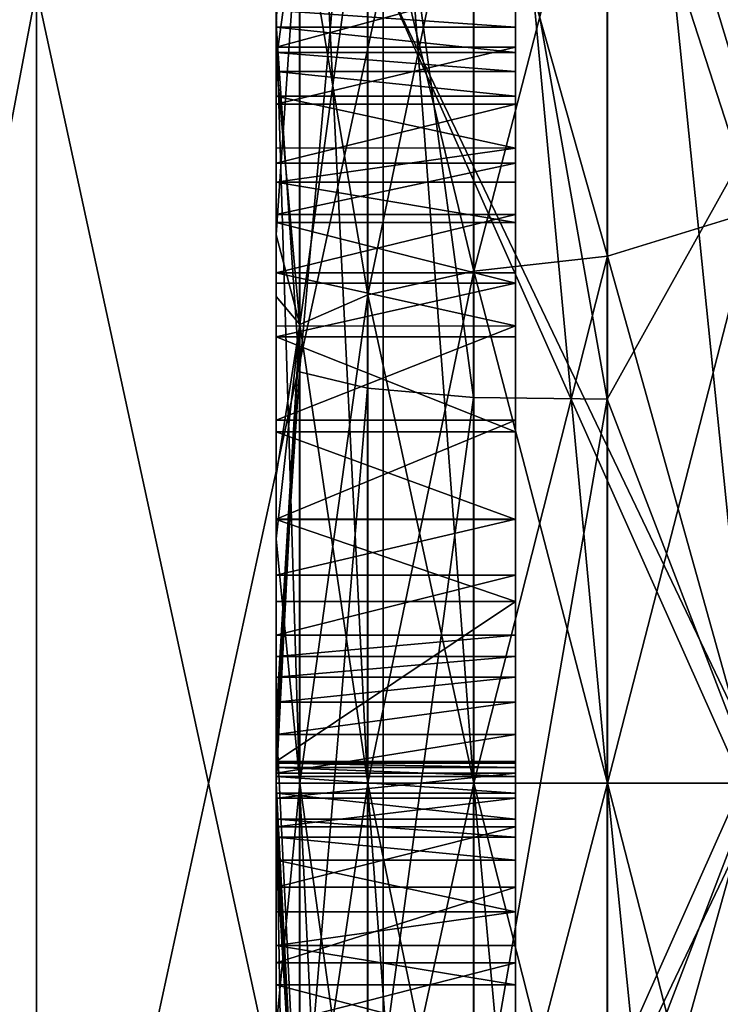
# Model space of a CAD drawing. Header units: millimetres. Extents: x -143 to 143, y -35 to 35.
# Tile 24 of 256: x -141.99 to -140.52, y -0.46 to 1.6. Entities that reach past the tile are written whole.
import ezdxf

# ---------------------------------------------------------------- set-up
doc = ezdxf.new("R2010")
doc.units = ezdxf.units.MM
doc.header["$LTSCALE"] = 65.185185
for name, color, linetype in [('1819', 7, 'CONTINUOUS'), ('1826', 7, 'CONTINUOUS'), ('1832', 7, 'CONTINUOUS'), ('1860', 7, 'CONTINUOUS'), ('1880', 7, 'CONTINUOUS'), ('1881', 7, 'CONTINUOUS'), ('1882', 7, 'CONTINUOUS'), ('1883', 7, 'CONTINUOUS'), ('1884', 7, 'CONTINUOUS'), ('1885', 7, 'CONTINUOUS'), ('1886', 7, 'CONTINUOUS'), ('1887', 7, 'CONTINUOUS'), ('1888', 7, 'CONTINUOUS'), ('1895', 7, 'CONTINUOUS'), ('1896', 7, 'CONTINUOUS'), ('1897', 7, 'CONTINUOUS'), ('1898', 7, 'CONTINUOUS'), ('1899', 7, 'CONTINUOUS'), ('1900', 7, 'CONTINUOUS'), ('1901', 7, 'CONTINUOUS'), ('1902', 7, 'CONTINUOUS'), ('1903', 7, 'CONTINUOUS'), ('1904', 7, 'CONTINUOUS'), ('1905', 7, 'CONTINUOUS'), ('1906', 7, 'CONTINUOUS'), ('1907', 7, 'CONTINUOUS'), ('2069', 7, 'CONTINUOUS'), ('2130', 7, 'CONTINUOUS'), ('2187', 7, 'CONTINUOUS'), ('2188', 7, 'CONTINUOUS'), ('2190', 7, 'CONTINUOUS')]:
    doc.layers.add(name, color=color, linetype=linetype)

msp = doc.modelspace()

# ---------------------------------------------------------------- linework, layer by layer
at = {"layer": '1819', "linetype": 'CONTINUOUS'}
for points in [[(-141.45, 0, -4), (-141.45, -0.5106, -3.9673), (-141.4011, 0, -4.309), (-141.45, 0, -4)], [(-141.4011, 0, -4.309), (-141.45, -0.5106, -3.9673), (-141.4011, -0.9588, -4.201), (-141.4011, 0, -4.309)], [(-141.4011, 0, 4.309), (-141.4011, -0.9588, 4.201), (-141.45, 0, 4), (-141.4011, 0, 4.309)], [(-141.45, 0, 4), (-141.4011, -0.9588, 4.201), (-141.45, -0.0669, 3.9994), (-141.45, 0, 4)], [(-141.4011, 0, -4.309), (-141.4011, -0.9588, -4.201), (-141.2588, 0, -4.588), (-141.4011, 0, -4.309)], [(-141.2588, 0, -4.588), (-141.4011, -0.9588, -4.201), (-141.2588, -1.0209, -4.473), (-141.2588, 0, -4.588)], [(-141.4011, -0.9588, 4.201), (-141.4011, 0, 4.309), (-141.2588, -1.0209, 4.473), (-141.4011, -0.9588, 4.201)], [(-141.4011, 0, 4.309), (-141.2588, 0, 4.588), (-141.2588, -1.0209, 4.473), (-141.4011, 0, 4.309)], [(-141.0373, -1.0702, -4.6888), (-141.0373, 0, -4.8094), (-141.2588, -1.0209, -4.473), (-141.0373, -1.0702, -4.6888)], [(-141.0373, 0, -4.8094), (-141.2588, 0, -4.588), (-141.2588, -1.0209, -4.473), (-141.0373, 0, -4.8094)], [(-141.0373, 0, 4.8094), (-141.0373, -1.0702, 4.6888), (-141.2588, 0, 4.588), (-141.0373, 0, 4.8094)], [(-141.2588, 0, 4.588), (-141.0373, -1.0702, 4.6888), (-141.2588, -1.0209, 4.473), (-141.2588, 0, 4.588)], [(-140.7581, 0, 4.9513), (-140.7581, -1.1018, 4.8272), (-141.0373, 0, 4.8094), (-140.7581, 0, 4.9513)], [(-141.0373, 0, 4.8094), (-140.7581, -1.1018, 4.8272), (-141.0373, -1.0702, 4.6888), (-141.0373, 0, 4.8094)], [(-140.7581, -1.1018, -4.8272), (-140.7581, 0, -4.9513), (-141.0373, -1.0702, -4.6888), (-140.7581, -1.1018, -4.8272)], [(-140.7581, 0, -4.9513), (-141.0373, 0, -4.8094), (-141.0373, -1.0702, -4.6888), (-140.7581, 0, -4.9513)], [(-140.45, -1.1966, -4.8547), (-140.45, 0, -5), (-140.7581, -1.1018, -4.8272), (-140.45, -1.1966, -4.8547)], [(-140.7581, -1.1018, -4.8272), (-140.45, 0, -5), (-140.7581, 0, -4.9513), (-140.7581, -1.1018, -4.8272)], [(-140.45, 0, 5), (-140.45, -1.1966, 4.8547), (-140.7581, 0, 4.9513), (-140.45, 0, 5)], [(-140.7581, 0, 4.9513), (-140.45, -1.1966, 4.8547), (-140.7581, -1.1018, 4.8272), (-140.7581, 0, 4.9513)], [(-141.4011, -0.9588, 4.201), (-141.45, -0.1338, 3.9978), (-141.45, -0.0669, 3.9994), (-141.4011, -0.9588, 4.201)], [(-141.45, -0.6429, 3.948), (-141.45, -0.1338, 3.9978), (-141.4011, -0.9588, 4.201), (-141.45, -0.6429, 3.948)]]:
    msp.add_3dface(points, dxfattribs=at)
at = {"layer": '1826', "linetype": 'CONTINUOUS'}
for points in [[(-141.45, 1.9763, 3.4777), (-141.45, 1.5097, 3.7041), (-141.45, 1.6326, -3.6517), (-141.45, 1.9763, 3.4777)], [(-141.45, 1.6326, -3.6517), (-141.45, 1.5097, 3.7041), (-141.45, 1.1462, -3.8323), (-141.45, 1.6326, -3.6517)], [(-141.45, 1.5097, 3.7041), (-141.45, 1.0176, 3.8684), (-141.45, 1.1462, -3.8323), (-141.45, 1.5097, 3.7041)], [(-141.45, 1.1462, -3.8323), (-141.45, 1.0176, 3.8684), (-141.45, 0.6429, -3.948), (-141.45, 1.1462, -3.8323)], [(-141.45, 1.0176, 3.8684), (-141.45, 0.5106, 3.9673), (-141.45, 0.6429, -3.948), (-141.45, 1.0176, 3.8684)], [(-141.45, 0.6429, -3.948), (-141.45, 0.5106, 3.9673), (-141.45, 0.1338, -3.9978), (-141.45, 0.6429, -3.948)], [(-141.45, 0.5106, 3.9673), (-141.45, 0, 4), (-141.45, 0.1338, -3.9978), (-141.45, 0.5106, 3.9673)], [(-141.45, 0.1338, -3.9978), (-141.45, 0, 4), (-141.45, 0.0669, -3.9994), (-141.45, 0.1338, -3.9978)], [(-141.45, 0, 4), (-141.45, 0, -4), (-141.45, 0.0669, -3.9994), (-141.45, 0, 4)], [(-141.45, -0.1338, 3.9978), (-141.45, -0.5106, -3.9673), (-141.45, 0, -4), (-141.45, -0.1338, 3.9978)], [(-141.45, -0.1338, 3.9978), (-141.45, 0, -4), (-141.45, -0.0669, 3.9994), (-141.45, -0.1338, 3.9978)], [(-141.45, 0, -4), (-141.45, 0, 4), (-141.45, -0.0669, 3.9994), (-141.45, 0, -4)], [(-141.45, -0.1338, 3.9978), (-141.45, -0.6429, 3.948), (-141.45, -0.5106, -3.9673), (-141.45, -0.1338, 3.9978)]]:
    msp.add_3dface(points, dxfattribs=at)
at = {"layer": '1832', "linetype": 'CONTINUOUS'}
for points in [[(-141.45, 1.5874, 8.8589), (-141.45, 3.0127, 8.4808), (-141.45, 1.6465, 11.5), (-141.45, 1.5874, 8.8589)], [(-141.45, 1.6741, 13.6145), (-141.45, 1.6043, 17.4263), (-141.45, 1.5385, 13.6709), (-141.45, 1.6741, 13.6145)], [(-141.45, 1.6151, 13.1676), (-141.45, 1.5874, 8.8589), (-141.45, 1.6465, 11.5), (-141.45, 1.6151, 13.1676)], [(-141.45, 1.5805, 13.2455), (-141.45, 1.5874, 8.8589), (-141.45, 1.6151, 13.1676), (-141.45, 1.5805, 13.2455)], [(-141.45, 1.6043, 17.4263), (-141.45, 0, 17.5), (-141.45, 1.5385, 13.6709), (-141.45, 1.6043, 17.4263)], [(-141.45, 0.1324, 8.999), (-141.45, 1.5874, 8.8589), (-141.45, 0.3796, 11.5), (-141.45, 0.1324, 8.999)], [(-141.45, 0.3796, 11.5), (-141.45, 1.5874, 8.8589), (-141.45, 0.3796, 13.0598), (-141.45, 0.3796, 11.5)], [(-141.45, 0.3796, 13.0598), (-141.45, 1.5874, 8.8589), (-141.45, 0.5512, 13.2062), (-141.45, 0.3796, 13.0598)], [(-141.45, 0.5512, 13.2062), (-141.45, 1.5874, 8.8589), (-141.45, 0.7345, 13.3281), (-141.45, 0.5512, 13.2062)], [(-141.45, 0.7345, 13.3281), (-141.45, 1.5874, 8.8589), (-141.45, 0.9332, 13.41), (-141.45, 0.7345, 13.3281)], [(-141.45, 0.9332, 13.41), (-141.45, 1.5874, 8.8589), (-141.45, 1.0455, 13.4317), (-141.45, 0.9332, 13.41)], [(-141.45, 1.0455, 13.4317), (-141.45, 1.5874, 8.8589), (-141.45, 1.1719, 13.4395), (-141.45, 1.0455, 13.4317)], [(-141.45, 1.1719, 13.4395), (-141.45, 1.5874, 8.8589), (-141.45, 1.2561, 13.4349), (-141.45, 1.1719, 13.4395)], [(-141.45, 1.2561, 13.4349), (-141.45, 1.5874, 8.8589), (-141.45, 1.3277, 13.4226), (-141.45, 1.2561, 13.4349)], [(-141.45, 1.3277, 13.4226), (-141.45, 1.5874, 8.8589), (-141.45, 1.436, 13.3817), (-141.45, 1.3277, 13.4226)], [(-141.45, 1.436, 13.3817), (-141.45, 1.5874, 8.8589), (-141.45, 1.4874, 13.3486), (-141.45, 1.436, 13.3817)], [(-141.45, 1.4874, 13.3486), (-141.45, 1.5874, 8.8589), (-141.45, 1.5276, 13.3146), (-141.45, 1.4874, 13.3486)], [(-141.45, 1.5276, 13.3146), (-141.45, 1.5874, 8.8589), (-141.45, 1.5805, 13.2455), (-141.45, 1.5276, 13.3146)], [(-141.45, 1.5385, 13.6709), (-141.45, 0, 17.5), (-141.45, 1.4192, 13.7016), (-141.45, 1.5385, 13.6709)], [(-141.45, 1.4192, 13.7016), (-141.45, 0, 17.5), (-141.45, 1.2962, 13.7186), (-141.45, 1.4192, 13.7016)], [(-141.45, 1.2962, 13.7186), (-141.45, 0, 17.5), (-141.45, 1.1884, 13.7242), (-141.45, 1.2962, 13.7186)], [(-141.45, 1.1884, 13.7242), (-141.45, 0, 17.5), (-141.45, 1.067, 13.7182), (-141.45, 1.1884, 13.7242)], [(-141.45, 1.067, 13.7182), (-141.45, 0, 17.5), (-141.45, 0.9556, 13.7011), (-141.45, 1.067, 13.7182)], [(-141.45, 0.9556, 13.7011), (-141.45, 0, 17.5), (-141.45, 0.7589, 13.6383), (-141.45, 0.9556, 13.7011)], [(-141.45, 0.7589, 13.6383), (-141.45, 0, 17.5), (-141.45, 0.5517, 13.5223), (-141.45, 0.7589, 13.6383)], [(-141.45, 0.5517, 13.5223), (-141.45, 0, 17.5), (-141.45, 0.4352, 13.4399), (-141.45, 0.5517, 13.5223)], [(-141.45, 0.4352, 13.4399), (-141.45, 0, 17.5), (-141.45, 0.3095, 13.3404), (-141.45, 0.4352, 13.4399)], [(-141.45, 0.0454, 11.5), (-141.45, 0.1324, 8.999), (-141.45, 0.3796, 11.5), (-141.45, 0.0454, 11.5)], [(-141.45, 0.3095, 13.3404), (-141.45, 0, 17.5), (-141.45, 0.2653, 13.4126), (-141.45, 0.3095, 13.3404)], [(-141.45, 0.2653, 13.4126), (-141.45, 0, 17.5), (-141.45, 0.2215, 13.4756), (-141.45, 0.2653, 13.4126)], [(-141.45, 0.2215, 13.4756), (-141.45, 0, 17.5), (-141.45, 0.1694, 13.5357), (-141.45, 0.2215, 13.4756)], [(-141.45, 0.1694, 13.5357), (-141.45, 0, 17.5), (-141.45, 0.1021, 13.595), (-141.45, 0.1694, 13.5357)], [(-141.45, -1.4124, 8.8885), (-141.45, 0.1324, 8.999), (-141.45, -1.2215, 11.5), (-141.45, -1.4124, 8.8885)], [(-141.45, -1.2215, 11.5), (-141.45, 0.1324, 8.999), (-141.45, -1.2215, 13.0598), (-141.45, -1.2215, 11.5)], [(-141.45, -1.2215, 13.0598), (-141.45, 0.1324, 8.999), (-141.45, -1.0499, 13.2062), (-141.45, -1.2215, 13.0598)], [(-141.45, -1.0499, 13.2062), (-141.45, 0.1324, 8.999), (-141.45, -0.8666, 13.3281), (-141.45, -1.0499, 13.2062)], [(-141.45, -0.8666, 13.3281), (-141.45, 0.1324, 8.999), (-141.45, -0.6682, 13.4093), (-141.45, -0.8666, 13.3281)], [(-141.45, -0.6682, 13.4093), (-141.45, 0.1324, 8.999), (-141.45, -0.5525, 13.4315), (-141.45, -0.6682, 13.4093)], [(-141.45, -0.5525, 13.4315), (-141.45, 0.1324, 8.999), (-141.45, -0.4209, 13.4395), (-141.45, -0.5525, 13.4315)], [(-141.45, -0.4209, 13.4395), (-141.45, 0.1324, 8.999), (-141.45, -0.3387, 13.4351), (-141.45, -0.4209, 13.4395)], [(-141.45, -0.3387, 13.4351), (-141.45, 0.1324, 8.999), (-141.45, -0.2686, 13.4229), (-141.45, -0.3387, 13.4351)], [(-141.45, -0.2686, 13.4229), (-141.45, 0.1324, 8.999), (-141.45, -0.1609, 13.3817), (-141.45, -0.2686, 13.4229)], [(-141.45, -0.1609, 13.3817), (-141.45, 0.1324, 8.999), (-141.45, -0.1128, 13.3505), (-141.45, -0.1609, 13.3817)], [(-141.45, -0.1128, 13.3505), (-141.45, 0.1324, 8.999), (-141.45, -0.0747, 13.3177), (-141.45, -0.1128, 13.3505)], [(-141.45, -0.0747, 13.3177), (-141.45, 0.1324, 8.999), (-141.45, -0.0206, 13.2455), (-141.45, -0.0747, 13.3177)], [(-141.45, -0.0206, 13.2455), (-141.45, 0.1324, 8.999), (-141.45, 0.0454, 11.5), (-141.45, -0.0206, 13.2455)], [(-141.45, 0.1021, 13.595), (-141.45, 0, 17.5), (-141.45, 0.0213, 13.644), (-141.45, 0.1021, 13.595)], [(-141.45, 0.014, 13.1676), (-141.45, -0.0206, 13.2455), (-141.45, 0.0454, 11.5), (-141.45, 0.014, 13.1676)], [(-141.45, 0.033, 13.0928), (-141.45, 0.014, 13.1676), (-141.45, 0.0454, 11.5), (-141.45, 0.033, 13.0928)], [(-141.45, 0.0421, 13.0189), (-141.45, 0.033, 13.0928), (-141.45, 0.0454, 11.5), (-141.45, 0.0421, 13.0189)], [(-141.45, 0.0454, 12.936), (-141.45, 0.0421, 13.0189), (-141.45, 0.0454, 11.5), (-141.45, 0.0454, 12.936)], [(-141.45, 0.0213, 13.644), (-141.45, 0, 17.5), (-141.45, -0.0309, 13.666), (-141.45, 0.0213, 13.644)], [(-141.45, 0, 17.5), (-141.45, -1.6043, 17.4263), (-141.45, -0.0309, 13.666), (-141.45, 0, 17.5)], [(-141.45, -0.0309, 13.666), (-141.45, -1.6043, 17.4263), (-141.45, -0.091, 13.6865), (-141.45, -0.0309, 13.666)], [(-141.45, -0.091, 13.6865), (-141.45, -1.6043, 17.4263), (-141.45, -0.2171, 13.7139), (-141.45, -0.091, 13.6865)], [(-141.45, -0.2171, 13.7139), (-141.45, -1.6043, 17.4263), (-141.45, -0.3755, 13.7242), (-141.45, -0.2171, 13.7139)], [(-141.45, -0.3755, 13.7242), (-141.45, -1.6043, 17.4263), (-141.45, -0.5034, 13.7174), (-141.45, -0.3755, 13.7242)]]:
    msp.add_3dface(points, dxfattribs=at)
at = {"layer": '1860', "linetype": 'CONTINUOUS'}
for points in [[(-140.95, 1.6741, 13.6145), (-140.95, 1.5385, 13.6709), (-140.95, 1.6341, 13.0928), (-140.95, 1.6741, 13.6145)], [(-140.95, 1.6341, 13.0928), (-140.95, 1.5385, 13.6709), (-140.95, 1.6151, 13.1676), (-140.95, 1.6341, 13.0928)], [(-140.95, 1.6151, 13.1676), (-140.95, 1.5385, 13.6709), (-140.95, 1.5805, 13.2455), (-140.95, 1.6151, 13.1676)], [(-140.95, 1.5805, 13.2455), (-140.95, 1.5385, 13.6709), (-140.95, 1.5276, 13.3146), (-140.95, 1.5805, 13.2455)], [(-140.95, 1.5385, 13.6709), (-140.95, 1.4192, 13.7016), (-140.95, 1.5276, 13.3146), (-140.95, 1.5385, 13.6709)], [(-140.95, 1.5276, 13.3146), (-140.95, 1.4192, 13.7016), (-140.95, 1.4874, 13.3486), (-140.95, 1.5276, 13.3146)], [(-140.95, 1.4874, 13.3486), (-140.95, 1.4192, 13.7016), (-140.95, 1.436, 13.3817), (-140.95, 1.4874, 13.3486)], [(-140.95, 1.436, 13.3817), (-140.95, 1.4192, 13.7016), (-140.95, 1.3276, 13.4226), (-140.95, 1.436, 13.3817)], [(-140.95, 1.4192, 13.7016), (-140.95, 1.2962, 13.7186), (-140.95, 1.3276, 13.4226), (-140.95, 1.4192, 13.7016)], [(-140.95, 1.3276, 13.4226), (-140.95, 1.2962, 13.7186), (-140.95, 1.2561, 13.4349), (-140.95, 1.3276, 13.4226)], [(-140.95, 1.2962, 13.7186), (-140.95, 1.1884, 13.7242), (-140.95, 1.2561, 13.4349), (-140.95, 1.2962, 13.7186)], [(-140.95, 1.2561, 13.4349), (-140.95, 1.1884, 13.7242), (-140.95, 1.1719, 13.4395), (-140.95, 1.2561, 13.4349)], [(-140.95, 1.1884, 13.7242), (-140.95, 1.067, 13.7182), (-140.95, 1.1719, 13.4395), (-140.95, 1.1884, 13.7242)], [(-140.95, 1.1719, 13.4395), (-140.95, 1.067, 13.7182), (-140.95, 1.0455, 13.4317), (-140.95, 1.1719, 13.4395)], [(-140.95, 1.067, 13.7182), (-140.95, 0.9557, 13.7011), (-140.95, 1.0455, 13.4317), (-140.95, 1.067, 13.7182)], [(-140.95, 1.0455, 13.4317), (-140.95, 0.9557, 13.7011), (-140.95, 0.9331, 13.41), (-140.95, 1.0455, 13.4317)], [(-140.95, 0.9557, 13.7011), (-140.95, 0.7589, 13.6383), (-140.95, 0.9331, 13.41), (-140.95, 0.9557, 13.7011)], [(-140.95, 0.9331, 13.41), (-140.95, 0.7589, 13.6383), (-140.95, 0.7345, 13.3281), (-140.95, 0.9331, 13.41)], [(-140.95, 0.7589, 13.6383), (-140.95, 0.5517, 13.5223), (-140.95, 0.7345, 13.3281), (-140.95, 0.7589, 13.6383)], [(-140.95, 0.7345, 13.3281), (-140.95, 0.5517, 13.5223), (-140.95, 0.5512, 13.2062), (-140.95, 0.7345, 13.3281)], [(-140.95, 0.5517, 13.5223), (-140.95, 0.4352, 13.4399), (-140.95, 0.5512, 13.2062), (-140.95, 0.5517, 13.5223)], [(-140.95, 0.5512, 13.2062), (-140.95, 0.4352, 13.4399), (-140.95, 0.3796, 13.0598), (-140.95, 0.5512, 13.2062)], [(-140.95, 0.4352, 13.4399), (-140.95, 0.3095, 13.3404), (-140.95, 0.3796, 13.0598), (-140.95, 0.4352, 13.4399)], [(-140.95, 0.1694, 13.5357), (-140.95, 0.1021, 13.595), (-140.95, 0.3796, 11.5), (-140.95, 0.1694, 13.5357)], [(-140.95, 0.3796, 11.5), (-140.95, 0.1021, 13.595), (-140.95, 0.0454, 12.936), (-140.95, 0.3796, 11.5)], [(-140.95, 0.2215, 13.4756), (-140.95, 0.1694, 13.5357), (-140.95, 0.3796, 11.5), (-140.95, 0.2215, 13.4756)], [(-140.95, 0.2653, 13.4126), (-140.95, 0.2215, 13.4756), (-140.95, 0.3796, 11.5), (-140.95, 0.2653, 13.4126)], [(-140.95, 0.3095, 13.3404), (-140.95, 0.2653, 13.4126), (-140.95, 0.3796, 11.5), (-140.95, 0.3095, 13.3404)], [(-140.95, 0.3796, 13.0598), (-140.95, 0.3095, 13.3404), (-140.95, 0.3796, 11.5), (-140.95, 0.3796, 13.0598)], [(-140.95, 0.0454, 11.5), (-140.95, 0.3796, 11.5), (-140.95, 0.0454, 12.936), (-140.95, 0.0454, 11.5)], [(-140.95, 0.1021, 13.595), (-140.95, 0.0213, 13.644), (-140.95, 0.0454, 12.936), (-140.95, 0.1021, 13.595)], [(-140.95, 0.0454, 12.936), (-140.95, 0.0213, 13.644), (-140.95, 0.0421, 13.0189), (-140.95, 0.0454, 12.936)], [(-140.95, 0.0421, 13.0189), (-140.95, 0.0213, 13.644), (-140.95, 0.033, 13.0928), (-140.95, 0.0421, 13.0189)], [(-140.95, 0.033, 13.0928), (-140.95, 0.0213, 13.644), (-140.95, 0.014, 13.1676), (-140.95, 0.033, 13.0928)], [(-140.95, 0.0213, 13.644), (-140.95, -0.0309, 13.6661), (-140.95, 0.014, 13.1676), (-140.95, 0.0213, 13.644)], [(-140.95, 0.014, 13.1676), (-140.95, -0.0309, 13.6661), (-140.95, -0.0206, 13.2455), (-140.95, 0.014, 13.1676)], [(-140.95, -0.0206, 13.2455), (-140.95, -0.0309, 13.6661), (-140.95, -0.0747, 13.3177), (-140.95, -0.0206, 13.2455)], [(-140.95, -0.0309, 13.6661), (-140.95, -0.091, 13.6865), (-140.95, -0.0747, 13.3177), (-140.95, -0.0309, 13.6661)], [(-140.95, -0.0747, 13.3177), (-140.95, -0.091, 13.6865), (-140.95, -0.1128, 13.3505), (-140.95, -0.0747, 13.3177)], [(-140.95, -0.091, 13.6865), (-140.95, -0.2171, 13.7139), (-140.95, -0.1128, 13.3505), (-140.95, -0.091, 13.6865)], [(-140.95, -0.1128, 13.3505), (-140.95, -0.2171, 13.7139), (-140.95, -0.1609, 13.3817), (-140.95, -0.1128, 13.3505)], [(-140.95, -0.1609, 13.3817), (-140.95, -0.2171, 13.7139), (-140.95, -0.2686, 13.4229), (-140.95, -0.1609, 13.3817)], [(-140.95, -0.2171, 13.7139), (-140.95, -0.3755, 13.7242), (-140.95, -0.2686, 13.4229), (-140.95, -0.2171, 13.7139)], [(-140.95, -0.2686, 13.4229), (-140.95, -0.3755, 13.7242), (-140.95, -0.3387, 13.4351), (-140.95, -0.2686, 13.4229)], [(-140.95, -0.3387, 13.4351), (-140.95, -0.3755, 13.7242), (-140.95, -0.4209, 13.4395), (-140.95, -0.3387, 13.4351)], [(-140.95, -0.3755, 13.7242), (-140.95, -0.5034, 13.7174), (-140.95, -0.4209, 13.4395), (-140.95, -0.3755, 13.7242)], [(-140.95, -0.4209, 13.4395), (-140.95, -0.5034, 13.7174), (-140.95, -0.5525, 13.4315), (-140.95, -0.4209, 13.4395)]]:
    msp.add_3dface(points, dxfattribs=at)
at = {"layer": '1880', "linetype": 'CONTINUOUS'}
for points in [[(-141.45, -0.3755, 13.7242), (-141.45, -0.5034, 13.7174), (-140.95, -0.3755, 13.7242), (-141.45, -0.3755, 13.7242)], [(-141.45, -0.5034, 13.7174), (-140.95, -0.5034, 13.7174), (-140.95, -0.3755, 13.7242), (-141.45, -0.5034, 13.7174)]]:
    msp.add_3dface(points, dxfattribs=at)
at = {"layer": '1881', "linetype": 'CONTINUOUS'}
for points in [[(-141.45, -0.091, 13.6865), (-141.45, -0.2171, 13.7139), (-140.95, -0.091, 13.6865), (-141.45, -0.091, 13.6865)], [(-141.45, -0.2171, 13.7139), (-140.95, -0.2171, 13.7139), (-140.95, -0.091, 13.6865), (-141.45, -0.2171, 13.7139)], [(-141.45, -0.2171, 13.7139), (-141.45, -0.3755, 13.7242), (-140.95, -0.2171, 13.7139), (-141.45, -0.2171, 13.7139)], [(-141.45, -0.3755, 13.7242), (-140.95, -0.3755, 13.7242), (-140.95, -0.2171, 13.7139), (-141.45, -0.3755, 13.7242)]]:
    msp.add_3dface(points, dxfattribs=at)
at = {"layer": '1882', "linetype": 'CONTINUOUS'}
for points in [[(-141.45, 0.1021, 13.595), (-141.45, 0.0213, 13.644), (-140.95, 0.1021, 13.595), (-141.45, 0.1021, 13.595)], [(-141.45, 0.0213, 13.644), (-140.95, 0.0213, 13.644), (-140.95, 0.1021, 13.595), (-141.45, 0.0213, 13.644)], [(-141.45, 0.0213, 13.644), (-141.45, -0.0309, 13.666), (-140.95, 0.0213, 13.644), (-141.45, 0.0213, 13.644)], [(-141.45, -0.0309, 13.666), (-140.95, -0.0309, 13.6661), (-140.95, 0.0213, 13.644), (-141.45, -0.0309, 13.666)], [(-141.45, -0.0309, 13.666), (-141.45, -0.091, 13.6865), (-140.95, -0.0309, 13.6661), (-141.45, -0.0309, 13.666)], [(-141.45, -0.091, 13.6865), (-140.95, -0.091, 13.6865), (-140.95, -0.0309, 13.6661), (-141.45, -0.091, 13.6865)]]:
    msp.add_3dface(points, dxfattribs=at)
at = {"layer": '1883', "linetype": 'CONTINUOUS'}
for points in [[(-141.45, 0.2215, 13.4756), (-141.45, 0.1694, 13.5357), (-140.95, 0.2215, 13.4756), (-141.45, 0.2215, 13.4756)], [(-141.45, 0.1694, 13.5357), (-140.95, 0.1694, 13.5357), (-140.95, 0.2215, 13.4756), (-141.45, 0.1694, 13.5357)], [(-141.45, 0.1694, 13.5357), (-141.45, 0.1021, 13.595), (-140.95, 0.1694, 13.5357), (-141.45, 0.1694, 13.5357)], [(-141.45, 0.1021, 13.595), (-140.95, 0.1021, 13.595), (-140.95, 0.1694, 13.5357), (-141.45, 0.1021, 13.595)]]:
    msp.add_3dface(points, dxfattribs=at)
at = {"layer": '1884', "linetype": 'CONTINUOUS'}
for points in [[(-141.45, 0.3095, 13.3404), (-141.45, 0.2653, 13.4126), (-140.95, 0.3095, 13.3404), (-141.45, 0.3095, 13.3404)], [(-141.45, 0.2653, 13.4126), (-140.95, 0.2653, 13.4126), (-140.95, 0.3095, 13.3404), (-141.45, 0.2653, 13.4126)], [(-141.45, 0.2653, 13.4126), (-141.45, 0.2215, 13.4756), (-140.95, 0.2653, 13.4126), (-141.45, 0.2653, 13.4126)], [(-141.45, 0.2215, 13.4756), (-140.95, 0.2215, 13.4756), (-140.95, 0.2653, 13.4126), (-141.45, 0.2215, 13.4756)]]:
    msp.add_3dface(points, dxfattribs=at)
at = {"layer": '1885', "linetype": 'CONTINUOUS'}
for points in [[(-141.45, 0.7589, 13.6383), (-141.45, 0.5517, 13.5223), (-140.95, 0.7589, 13.6383), (-141.45, 0.7589, 13.6383)], [(-141.45, 0.5517, 13.5223), (-140.95, 0.5517, 13.5223), (-140.95, 0.7589, 13.6383), (-141.45, 0.5517, 13.5223)], [(-141.45, 0.5517, 13.5223), (-141.45, 0.4352, 13.4399), (-140.95, 0.5517, 13.5223), (-141.45, 0.5517, 13.5223)], [(-141.45, 0.4352, 13.4399), (-140.95, 0.4352, 13.4399), (-140.95, 0.5517, 13.5223), (-141.45, 0.4352, 13.4399)], [(-141.45, 0.4352, 13.4399), (-141.45, 0.3095, 13.3404), (-140.95, 0.4352, 13.4399), (-141.45, 0.4352, 13.4399)], [(-141.45, 0.3095, 13.3404), (-140.95, 0.3095, 13.3404), (-140.95, 0.4352, 13.4399), (-141.45, 0.3095, 13.3404)]]:
    msp.add_3dface(points, dxfattribs=at)
at = {"layer": '1886', "linetype": 'CONTINUOUS'}
for points in [[(-141.45, 1.1884, 13.7242), (-141.45, 1.067, 13.7182), (-140.95, 1.1884, 13.7242), (-141.45, 1.1884, 13.7242)], [(-141.45, 1.067, 13.7182), (-140.95, 1.067, 13.7182), (-140.95, 1.1884, 13.7242), (-141.45, 1.067, 13.7182)], [(-141.45, 1.067, 13.7182), (-141.45, 0.9556, 13.7011), (-140.95, 0.9557, 13.7011), (-141.45, 1.067, 13.7182)], [(-141.45, 1.067, 13.7182), (-140.95, 0.9557, 13.7011), (-140.95, 1.067, 13.7182), (-141.45, 1.067, 13.7182)], [(-141.45, 0.9556, 13.7011), (-141.45, 0.7589, 13.6383), (-140.95, 0.9557, 13.7011), (-141.45, 0.9556, 13.7011)], [(-141.45, 0.7589, 13.6383), (-140.95, 0.7589, 13.6383), (-140.95, 0.9557, 13.7011), (-141.45, 0.7589, 13.6383)]]:
    msp.add_3dface(points, dxfattribs=at)
at = {"layer": '1887', "linetype": 'CONTINUOUS'}
for points in [[(-141.45, 1.4192, 13.7016), (-141.45, 1.2962, 13.7186), (-140.95, 1.4192, 13.7016), (-141.45, 1.4192, 13.7016)], [(-141.45, 1.2962, 13.7186), (-140.95, 1.2962, 13.7186), (-140.95, 1.4192, 13.7016), (-141.45, 1.2962, 13.7186)], [(-141.45, 1.2962, 13.7186), (-141.45, 1.1884, 13.7242), (-140.95, 1.2962, 13.7186), (-141.45, 1.2962, 13.7186)], [(-141.45, 1.1884, 13.7242), (-140.95, 1.1884, 13.7242), (-140.95, 1.2962, 13.7186), (-141.45, 1.1884, 13.7242)]]:
    msp.add_3dface(points, dxfattribs=at)
at = {"layer": '1888', "linetype": 'CONTINUOUS'}
for points in [[(-141.45, 1.6741, 13.6145), (-141.45, 1.5385, 13.6709), (-140.95, 1.6741, 13.6145), (-141.45, 1.6741, 13.6145)], [(-141.45, 1.5385, 13.6709), (-140.95, 1.5385, 13.6709), (-140.95, 1.6741, 13.6145), (-141.45, 1.5385, 13.6709)], [(-141.45, 1.5385, 13.6709), (-141.45, 1.4192, 13.7016), (-140.95, 1.5385, 13.6709), (-141.45, 1.5385, 13.6709)], [(-141.45, 1.4192, 13.7016), (-140.95, 1.4192, 13.7016), (-140.95, 1.5385, 13.6709), (-141.45, 1.4192, 13.7016)]]:
    msp.add_3dface(points, dxfattribs=at)
at = {"layer": '1895', "linetype": 'CONTINUOUS'}
for points in [[(-141.45, 1.5805, 13.2455), (-141.45, 1.6151, 13.1676), (-140.95, 1.5805, 13.2455), (-141.45, 1.5805, 13.2455)], [(-141.45, 1.6151, 13.1676), (-140.95, 1.6151, 13.1676), (-140.95, 1.5805, 13.2455), (-141.45, 1.6151, 13.1676)]]:
    msp.add_3dface(points, dxfattribs=at)
at = {"layer": '1896', "linetype": 'CONTINUOUS'}
for points in [[(-141.45, 1.5276, 13.3146), (-141.45, 1.5805, 13.2455), (-140.95, 1.5276, 13.3146), (-141.45, 1.5276, 13.3146)], [(-141.45, 1.5805, 13.2455), (-140.95, 1.5805, 13.2455), (-140.95, 1.5276, 13.3146), (-141.45, 1.5805, 13.2455)], [(-141.45, 1.4874, 13.3486), (-141.45, 1.5276, 13.3146), (-140.95, 1.4874, 13.3486), (-141.45, 1.4874, 13.3486)], [(-141.45, 1.5276, 13.3146), (-140.95, 1.5276, 13.3146), (-140.95, 1.4874, 13.3486), (-141.45, 1.5276, 13.3146)], [(-141.45, 1.436, 13.3817), (-141.45, 1.4874, 13.3486), (-140.95, 1.436, 13.3817), (-141.45, 1.436, 13.3817)], [(-141.45, 1.4874, 13.3486), (-140.95, 1.4874, 13.3486), (-140.95, 1.436, 13.3817), (-141.45, 1.4874, 13.3486)]]:
    msp.add_3dface(points, dxfattribs=at)
at = {"layer": '1897', "linetype": 'CONTINUOUS'}
for points in [[(-141.45, 1.3277, 13.4226), (-141.45, 1.436, 13.3817), (-140.95, 1.3276, 13.4226), (-141.45, 1.3277, 13.4226)], [(-141.45, 1.436, 13.3817), (-140.95, 1.436, 13.3817), (-140.95, 1.3276, 13.4226), (-141.45, 1.436, 13.3817)], [(-141.45, 1.2561, 13.4349), (-141.45, 1.3277, 13.4226), (-140.95, 1.3276, 13.4226), (-141.45, 1.2561, 13.4349)], [(-141.45, 1.2561, 13.4349), (-140.95, 1.3276, 13.4226), (-140.95, 1.2561, 13.4349), (-141.45, 1.2561, 13.4349)], [(-141.45, 1.1719, 13.4395), (-141.45, 1.2561, 13.4349), (-140.95, 1.1719, 13.4395), (-141.45, 1.1719, 13.4395)], [(-141.45, 1.2561, 13.4349), (-140.95, 1.2561, 13.4349), (-140.95, 1.1719, 13.4395), (-141.45, 1.2561, 13.4349)]]:
    msp.add_3dface(points, dxfattribs=at)
at = {"layer": '1898', "linetype": 'CONTINUOUS'}
for points in [[(-141.45, 1.0455, 13.4317), (-141.45, 1.1719, 13.4395), (-140.95, 1.0455, 13.4317), (-141.45, 1.0455, 13.4317)], [(-141.45, 1.1719, 13.4395), (-140.95, 1.1719, 13.4395), (-140.95, 1.0455, 13.4317), (-141.45, 1.1719, 13.4395)], [(-141.45, 0.9332, 13.41), (-141.45, 1.0455, 13.4317), (-140.95, 1.0455, 13.4317), (-141.45, 0.9332, 13.41)], [(-141.45, 0.9332, 13.41), (-140.95, 1.0455, 13.4317), (-140.95, 0.9331, 13.41), (-141.45, 0.9332, 13.41)], [(-141.45, 0.7345, 13.3281), (-141.45, 0.9332, 13.41), (-140.95, 0.7345, 13.3281), (-141.45, 0.7345, 13.3281)], [(-141.45, 0.9332, 13.41), (-140.95, 0.9331, 13.41), (-140.95, 0.7345, 13.3281), (-141.45, 0.9332, 13.41)]]:
    msp.add_3dface(points, dxfattribs=at)
at = {"layer": '1899', "linetype": 'CONTINUOUS'}
for points in [[(-141.45, 0.5512, 13.2062), (-141.45, 0.7345, 13.3281), (-140.95, 0.5512, 13.2062), (-141.45, 0.5512, 13.2062)], [(-141.45, 0.7345, 13.3281), (-140.95, 0.7345, 13.3281), (-140.95, 0.5512, 13.2062), (-141.45, 0.7345, 13.3281)], [(-141.45, 0.3796, 13.0598), (-141.45, 0.5512, 13.2062), (-140.95, 0.3796, 13.0598), (-141.45, 0.3796, 13.0598)], [(-141.45, 0.5512, 13.2062), (-140.95, 0.5512, 13.2062), (-140.95, 0.3796, 13.0598), (-141.45, 0.5512, 13.2062)]]:
    msp.add_3dface(points, dxfattribs=at)
at = {"layer": '1900', "linetype": 'CONTINUOUS'}
for points in [[(-141.45, 0.3796, 11.5), (-141.45, 0.3796, 13.0598), (-140.95, 0.3796, 11.5), (-141.45, 0.3796, 11.5)], [(-141.45, 0.3796, 13.0598), (-140.95, 0.3796, 13.0598), (-140.95, 0.3796, 11.5), (-141.45, 0.3796, 13.0598)]]:
    msp.add_3dface(points, dxfattribs=at)
at = {"layer": '1901', "linetype": 'CONTINUOUS'}
for points in [[(-141.45, 0.0454, 11.5), (-141.45, 0.3796, 11.5), (-140.95, 0.3796, 11.5), (-141.45, 0.0454, 11.5)], [(-141.45, 0.0454, 11.5), (-140.95, 0.3796, 11.5), (-140.95, 0.0454, 11.5), (-141.45, 0.0454, 11.5)]]:
    msp.add_3dface(points, dxfattribs=at)
at = {"layer": '1902', "linetype": 'CONTINUOUS'}
for points in [[(-141.45, 0.0454, 12.936), (-141.45, 0.0454, 11.5), (-140.95, 0.0454, 12.936), (-141.45, 0.0454, 12.936)], [(-141.45, 0.0454, 11.5), (-140.95, 0.0454, 11.5), (-140.95, 0.0454, 12.936), (-141.45, 0.0454, 11.5)]]:
    msp.add_3dface(points, dxfattribs=at)
at = {"layer": '1903', "linetype": 'CONTINUOUS'}
for points in [[(-141.45, 0.0421, 13.0189), (-141.45, 0.0454, 12.936), (-140.95, 0.0421, 13.0189), (-141.45, 0.0421, 13.0189)], [(-141.45, 0.0454, 12.936), (-140.95, 0.0454, 12.936), (-140.95, 0.0421, 13.0189), (-141.45, 0.0454, 12.936)], [(-141.45, 0.033, 13.0928), (-141.45, 0.0421, 13.0189), (-140.95, 0.033, 13.0928), (-141.45, 0.033, 13.0928)], [(-141.45, 0.0421, 13.0189), (-140.95, 0.0421, 13.0189), (-140.95, 0.033, 13.0928), (-141.45, 0.0421, 13.0189)]]:
    msp.add_3dface(points, dxfattribs=at)
at = {"layer": '1904', "linetype": 'CONTINUOUS'}
for points in [[(-141.45, 0.014, 13.1676), (-141.45, 0.033, 13.0928), (-140.95, 0.014, 13.1676), (-141.45, 0.014, 13.1676)], [(-141.45, 0.033, 13.0928), (-140.95, 0.033, 13.0928), (-140.95, 0.014, 13.1676), (-141.45, 0.033, 13.0928)], [(-141.45, -0.0206, 13.2455), (-141.45, 0.014, 13.1676), (-140.95, -0.0206, 13.2455), (-141.45, -0.0206, 13.2455)], [(-141.45, 0.014, 13.1676), (-140.95, 0.014, 13.1676), (-140.95, -0.0206, 13.2455), (-141.45, 0.014, 13.1676)]]:
    msp.add_3dface(points, dxfattribs=at)
at = {"layer": '1905', "linetype": 'CONTINUOUS'}
for points in [[(-141.45, -0.0747, 13.3177), (-141.45, -0.0206, 13.2455), (-140.95, -0.0747, 13.3177), (-141.45, -0.0747, 13.3177)], [(-141.45, -0.0206, 13.2455), (-140.95, -0.0206, 13.2455), (-140.95, -0.0747, 13.3177), (-141.45, -0.0206, 13.2455)], [(-141.45, -0.1128, 13.3505), (-141.45, -0.0747, 13.3177), (-140.95, -0.1128, 13.3505), (-141.45, -0.1128, 13.3505)], [(-141.45, -0.0747, 13.3177), (-140.95, -0.0747, 13.3177), (-140.95, -0.1128, 13.3505), (-141.45, -0.0747, 13.3177)], [(-141.45, -0.1609, 13.3817), (-141.45, -0.1128, 13.3505), (-140.95, -0.1609, 13.3817), (-141.45, -0.1609, 13.3817)], [(-141.45, -0.1128, 13.3505), (-140.95, -0.1128, 13.3505), (-140.95, -0.1609, 13.3817), (-141.45, -0.1128, 13.3505)]]:
    msp.add_3dface(points, dxfattribs=at)
at = {"layer": '1906', "linetype": 'CONTINUOUS'}
for points in [[(-141.45, -0.2686, 13.4229), (-141.45, -0.1609, 13.3817), (-140.95, -0.2686, 13.4229), (-141.45, -0.2686, 13.4229)], [(-141.45, -0.1609, 13.3817), (-140.95, -0.1609, 13.3817), (-140.95, -0.2686, 13.4229), (-141.45, -0.1609, 13.3817)], [(-141.45, -0.3387, 13.4351), (-141.45, -0.2686, 13.4229), (-140.95, -0.2686, 13.4229), (-141.45, -0.3387, 13.4351)], [(-141.45, -0.3387, 13.4351), (-140.95, -0.2686, 13.4229), (-140.95, -0.3387, 13.4351), (-141.45, -0.3387, 13.4351)], [(-141.45, -0.4209, 13.4395), (-141.45, -0.3387, 13.4351), (-140.95, -0.4209, 13.4395), (-141.45, -0.4209, 13.4395)], [(-141.45, -0.3387, 13.4351), (-140.95, -0.3387, 13.4351), (-140.95, -0.4209, 13.4395), (-141.45, -0.3387, 13.4351)]]:
    msp.add_3dface(points, dxfattribs=at)
at = {"layer": '1907', "linetype": 'CONTINUOUS'}
for points in [[(-141.45, -0.5525, 13.4315), (-141.45, -0.4209, 13.4395), (-140.95, -0.5525, 13.4315), (-141.45, -0.5525, 13.4315)], [(-141.45, -0.4209, 13.4395), (-140.95, -0.4209, 13.4395), (-140.95, -0.5525, 13.4315), (-141.45, -0.4209, 13.4395)]]:
    msp.add_3dface(points, dxfattribs=at)
at = {"layer": '2069', "linetype": 'CONTINUOUS'}
for points in [[(-140.45, 3.0752, 18.2426), (-140.45, 0, 18.5), (-140.759, 3.0401, 18.1989), (-140.45, 3.0752, 18.2426)], [(-140.759, 3.0401, 18.1989), (-140.759, 0, 18.4511), (-141.038, 2.9892, 18.0632), (-140.759, 3.0401, 18.1989)], [(-140.759, 3.0401, 18.1989), (-140.45, 0, 18.5), (-140.759, 0, 18.4511), (-140.759, 3.0401, 18.1989)], [(-141.038, 2.9892, 18.0632), (-141.038, 0, 18.3088), (-141.2594, 2.9276, 17.8488), (-141.038, 2.9892, 18.0632)], [(-141.038, 2.9892, 18.0632), (-140.759, 0, 18.4511), (-141.038, 0, 18.3088), (-141.038, 2.9892, 18.0632)], [(-141.2594, 2.9276, 17.8488), (-141.2594, 0, 18.0873), (-141.4013, 2.8613, 17.5768), (-141.2594, 2.9276, 17.8488)], [(-141.2594, 2.9276, 17.8488), (-141.038, 0, 18.3088), (-141.2594, 0, 18.0873), (-141.2594, 2.9276, 17.8488)], [(-141.45, 1.6043, 17.4263), (-141.4013, 2.8613, 17.5768), (-141.4013, 0, 17.8081), (-141.45, 1.6043, 17.4263)], [(-141.4013, 2.8613, 17.5768), (-141.2594, 0, 18.0873), (-141.4013, 0, 17.8081), (-141.4013, 2.8613, 17.5768)], [(-141.45, 0, 17.5), (-141.45, 1.6043, 17.4263), (-141.4013, 0, 17.8081), (-141.45, 0, 17.5)], [(-141.45, -1.6043, 17.4263), (-141.45, 0, 17.5), (-141.4013, -2.8613, 17.5768), (-141.45, -1.6043, 17.4263)], [(-141.45, 0, 17.5), (-141.4013, 0, 17.8081), (-141.4013, -2.8613, 17.5768), (-141.45, 0, 17.5)], [(-141.2594, 0, 18.0873), (-141.2594, -2.9276, 17.8488), (-141.4013, 0, 17.8081), (-141.2594, 0, 18.0873)], [(-141.038, 0, 18.3088), (-141.038, -2.9892, 18.0632), (-141.2594, 0, 18.0873), (-141.038, 0, 18.3088)], [(-141.2594, 0, 18.0873), (-141.038, -2.9892, 18.0632), (-141.2594, -2.9276, 17.8488), (-141.2594, 0, 18.0873)], [(-140.759, 0, 18.4511), (-140.759, -3.0401, 18.1989), (-141.038, 0, 18.3088), (-140.759, 0, 18.4511)], [(-141.038, 0, 18.3088), (-140.759, -3.0401, 18.1989), (-141.038, -2.9892, 18.0632), (-141.038, 0, 18.3088)], [(-140.45, 0, 18.5), (-140.45, -3.0752, 18.2426), (-140.759, 0, 18.4511), (-140.45, 0, 18.5)], [(-141.4013, 0, 17.8081), (-141.2594, -2.9276, 17.8488), (-141.4013, -2.8613, 17.5768), (-141.4013, 0, 17.8081)], [(-140.759, 0, 18.4511), (-140.45, -3.0752, 18.2426), (-140.759, -3.0401, 18.1989), (-140.759, 0, 18.4511)]]:
    msp.add_3dface(points, dxfattribs=at)
at = {"layer": '2130', "linetype": 'CONTINUOUS'}
for points in [[(-141.45, 3.0127, 8.4808), (-141.45, 1.5874, 8.8589), (-141.4013, 2.5468, 8.3104), (-141.45, 3.0127, 8.4808)], [(-140.45, 1.3565, 7.8842), (-140.45, 2.6736, 7.54), (-140.759, 2.3769, 7.69), (-140.45, 1.3565, 7.8842)], [(-141.4013, 2.5468, 8.3104), (-141.45, 1.5874, 8.8589), (-141.4013, 0.8602, 8.6492), (-141.4013, 2.5468, 8.3104)], [(-141.4013, 2.5468, 8.3104), (-141.4013, 0.8602, 8.6492), (-141.2594, 2.4455, 8.0494), (-141.4013, 2.5468, 8.3104)], [(-141.2594, 2.4455, 8.0494), (-141.4013, 0.8602, 8.6492), (-141.2594, 0.8258, 8.3721), (-141.2594, 2.4455, 8.0494)], [(-141.2594, 2.4455, 8.0494), (-141.2594, 0.8258, 8.3721), (-141.038, 0.8061, 8.1514), (-141.2594, 2.4455, 8.0494)], [(-141.038, 2.3872, 7.8356), (-141.2594, 2.4455, 8.0494), (-141.038, 0.8061, 8.1514), (-141.038, 2.3872, 7.8356)], [(-141.038, 2.3872, 7.8356), (-141.038, 0.8061, 8.1514), (-140.759, 0.8029, 8.0088), (-141.038, 2.3872, 7.8356)], [(-140.759, 2.3769, 7.69), (-141.038, 2.3872, 7.8356), (-140.759, 0.8029, 8.0088), (-140.759, 2.3769, 7.69)], [(-140.45, 1.3565, 7.8842), (-140.759, 2.3769, 7.69), (-140.759, 0.8029, 8.0088), (-140.45, 1.3565, 7.8842)], [(-141.45, 1.5874, 8.8589), (-141.45, 0.1324, 8.999), (-141.4013, 0.8602, 8.6492), (-141.45, 1.5874, 8.8589)], [(-140.45, 0, 8), (-140.45, 1.3565, 7.8842), (-140.759, 0.8029, 8.0088), (-140.45, 0, 8)], [(-141.4013, 0.8602, 8.6492), (-141.45, 0.1324, 8.999), (-141.4013, -0.8602, 8.6492), (-141.4013, 0.8602, 8.6492)], [(-141.4013, 0.8602, 8.6492), (-141.4013, -0.8602, 8.6492), (-141.2594, 0.8258, 8.3721), (-141.4013, 0.8602, 8.6492)], [(-141.2594, 0.8258, 8.3721), (-141.4013, -0.8602, 8.6492), (-141.2594, -0.8258, 8.3721), (-141.2594, 0.8258, 8.3721)], [(-141.2594, 0.8258, 8.3721), (-141.2594, -0.8258, 8.3721), (-141.038, 0.8061, 8.1514), (-141.2594, 0.8258, 8.3721)], [(-141.038, 0.8061, 8.1514), (-141.2594, -0.8258, 8.3721), (-141.038, -0.8061, 8.1514), (-141.038, 0.8061, 8.1514)], [(-141.038, 0.8061, 8.1514), (-141.038, -0.8061, 8.1514), (-140.759, 0.8029, 8.0088), (-141.038, 0.8061, 8.1514)], [(-140.759, 0.8029, 8.0088), (-141.038, -0.8061, 8.1514), (-140.759, -0.8029, 8.0088), (-140.759, 0.8029, 8.0088)], [(-140.45, 0, 8), (-140.759, 0.8029, 8.0088), (-140.759, -0.8029, 8.0088), (-140.45, 0, 8)], [(-141.45, 0.1324, 8.999), (-141.45, -1.4124, 8.8885), (-141.4013, -0.8602, 8.6492), (-141.45, 0.1324, 8.999)], [(-140.45, -1.3565, 7.8842), (-140.45, 0, 8), (-140.759, -0.8029, 8.0088), (-140.45, -1.3565, 7.8842)]]:
    msp.add_3dface(points, dxfattribs=at)
at = {"layer": '2187', "linetype": 'CONTINUOUS'}
for points in [[(-140.45, 1.1966, -4.8547), (-140.45, 2.3236, -4.4273), (-140.7581, 2.1483, -4.461), (-140.45, 1.1966, -4.8547)], [(-140.45, 2.3236, 4.4273), (-140.45, 1.1966, 4.8547), (-140.7581, 2.1483, 4.461), (-140.45, 2.3236, 4.4273)], [(-140.7581, 1.1018, -4.8272), (-140.7581, 2.1483, -4.461), (-141.0373, 1.0702, -4.6888), (-140.7581, 1.1018, -4.8272)], [(-141.0373, 1.0702, -4.6888), (-140.7581, 2.1483, -4.461), (-141.0373, 2.0867, -4.3331), (-141.0373, 1.0702, -4.6888)], [(-140.7581, 2.1483, 4.461), (-140.7581, 1.1018, 4.8272), (-141.0373, 2.0867, 4.3331), (-140.7581, 2.1483, 4.461)], [(-140.7581, 1.1018, -4.8272), (-140.45, 1.1966, -4.8547), (-140.7581, 2.1483, -4.461), (-140.7581, 1.1018, -4.8272)], [(-140.7581, 2.1483, 4.461), (-140.45, 1.1966, 4.8547), (-140.7581, 1.1018, 4.8272), (-140.7581, 2.1483, 4.461)], [(-141.0373, 1.0702, -4.6888), (-141.0373, 2.0867, -4.3331), (-141.2588, 1.0209, -4.473), (-141.0373, 1.0702, -4.6888)], [(-141.2588, 1.0209, -4.473), (-141.0373, 2.0867, -4.3331), (-141.2588, 1.9907, -4.1337), (-141.2588, 1.0209, -4.473)], [(-141.0373, 2.0867, 4.3331), (-141.0373, 1.0702, 4.6888), (-141.2588, 1.9907, 4.1337), (-141.0373, 2.0867, 4.3331)], [(-141.0373, 2.0867, 4.3331), (-140.7581, 1.1018, 4.8272), (-141.0373, 1.0702, 4.6888), (-141.0373, 2.0867, 4.3331)], [(-141.45, 1.5097, 3.7041), (-141.45, 1.9763, 3.4777), (-141.4011, 1.8696, 3.8823), (-141.45, 1.5097, 3.7041)], [(-141.4011, 1.8696, 3.8823), (-141.2588, 1.9907, 4.1337), (-141.2588, 1.0209, 4.473), (-141.4011, 1.8696, 3.8823)], [(-141.4011, 1.8696, -3.8823), (-141.4011, 0.9588, -4.201), (-141.2588, 1.9907, -4.1337), (-141.4011, 1.8696, -3.8823)], [(-141.4011, 0.9588, -4.201), (-141.2588, 1.0209, -4.473), (-141.2588, 1.9907, -4.1337), (-141.4011, 0.9588, -4.201)], [(-141.2588, 1.9907, 4.1337), (-141.0373, 1.0702, 4.6888), (-141.2588, 1.0209, 4.473), (-141.2588, 1.9907, 4.1337)], [(-141.4011, 0.9588, 4.201), (-141.45, 1.5097, 3.7041), (-141.4011, 1.8696, 3.8823), (-141.4011, 0.9588, 4.201)], [(-141.45, 1.6326, -3.6517), (-141.45, 1.1462, -3.8323), (-141.4011, 1.8696, -3.8823), (-141.45, 1.6326, -3.6517)], [(-141.4011, 1.8696, -3.8823), (-141.45, 1.1462, -3.8323), (-141.4011, 0.9588, -4.201), (-141.4011, 1.8696, -3.8823)], [(-141.4011, 0.9588, 4.201), (-141.4011, 1.8696, 3.8823), (-141.2588, 1.0209, 4.473), (-141.4011, 0.9588, 4.201)], [(-141.45, 1.0176, 3.8684), (-141.45, 1.5097, 3.7041), (-141.4011, 0.9588, 4.201), (-141.45, 1.0176, 3.8684)], [(-140.45, 0, -5), (-140.45, 1.1966, -4.8547), (-140.7581, 0, -4.9513), (-140.45, 0, -5)], [(-140.7581, 0, -4.9513), (-140.45, 1.1966, -4.8547), (-140.7581, 1.1018, -4.8272), (-140.7581, 0, -4.9513)], [(-140.45, 1.1966, 4.8547), (-140.45, 0, 5), (-140.7581, 1.1018, 4.8272), (-140.45, 1.1966, 4.8547)], [(-141.45, 1.1462, -3.8323), (-141.45, 0.6429, -3.948), (-141.4011, 0.9588, -4.201), (-141.45, 1.1462, -3.8323)], [(-140.7581, 1.1018, 4.8272), (-140.7581, 0, 4.9513), (-141.0373, 1.0702, 4.6888), (-140.7581, 1.1018, 4.8272)], [(-141.0373, 0, -4.8094), (-140.7581, 0, -4.9513), (-140.7581, 1.1018, -4.8272), (-141.0373, 0, -4.8094)], [(-141.0373, 0, -4.8094), (-140.7581, 1.1018, -4.8272), (-141.0373, 1.0702, -4.6888), (-141.0373, 0, -4.8094)], [(-140.45, 0, 5), (-140.7581, 0, 4.9513), (-140.7581, 1.1018, 4.8272), (-140.45, 0, 5)], [(-141.2588, 0, -4.588), (-141.0373, 0, -4.8094), (-141.0373, 1.0702, -4.6888), (-141.2588, 0, -4.588)], [(-141.0373, 1.0702, 4.6888), (-141.0373, 0, 4.8094), (-141.2588, 1.0209, 4.473), (-141.0373, 1.0702, 4.6888)], [(-141.2588, 0, -4.588), (-141.0373, 1.0702, -4.6888), (-141.2588, 1.0209, -4.473), (-141.2588, 0, -4.588)], [(-140.7581, 0, 4.9513), (-141.0373, 0, 4.8094), (-141.0373, 1.0702, 4.6888), (-140.7581, 0, 4.9513)], [(-141.45, 0.5106, 3.9673), (-141.45, 1.0176, 3.8684), (-141.4011, 0.9588, 4.201), (-141.45, 0.5106, 3.9673)], [(-141.4011, 0, -4.309), (-141.2588, 0, -4.588), (-141.2588, 1.0209, -4.473), (-141.4011, 0, -4.309)], [(-141.4011, 0.9588, -4.201), (-141.4011, 0, -4.309), (-141.2588, 1.0209, -4.473), (-141.4011, 0.9588, -4.201)], [(-141.2588, 0, 4.588), (-141.4011, 0.9588, 4.201), (-141.2588, 1.0209, 4.473), (-141.2588, 0, 4.588)], [(-141.0373, 0, 4.8094), (-141.2588, 0, 4.588), (-141.2588, 1.0209, 4.473), (-141.0373, 0, 4.8094)], [(-141.45, 0, -4), (-141.4011, 0, -4.309), (-141.4011, 0.9588, -4.201), (-141.45, 0, -4)], [(-141.45, 0.0669, -3.9994), (-141.45, 0, -4), (-141.4011, 0.9588, -4.201), (-141.45, 0.0669, -3.9994)], [(-141.4011, 0, 4.309), (-141.45, 0.5106, 3.9673), (-141.4011, 0.9588, 4.201), (-141.4011, 0, 4.309)], [(-141.45, 0.6429, -3.948), (-141.45, 0.1338, -3.9978), (-141.4011, 0.9588, -4.201), (-141.45, 0.6429, -3.948)], [(-141.45, 0.1338, -3.9978), (-141.45, 0.0669, -3.9994), (-141.4011, 0.9588, -4.201), (-141.45, 0.1338, -3.9978)], [(-141.2588, 0, 4.588), (-141.4011, 0, 4.309), (-141.4011, 0.9588, 4.201), (-141.2588, 0, 4.588)], [(-141.4011, 0, 4.309), (-141.45, 0, 4), (-141.45, 0.5106, 3.9673), (-141.4011, 0, 4.309)]]:
    msp.add_3dface(points, dxfattribs=at)
at = {"layer": '2188', "linetype": 'CONTINUOUS'}
for points in [[(-140.45, 3.6113, -20.1794), (-140.45, 0.0589, -20.4999), (-141.2265, 1.6844, -20.3281), (-140.45, 3.6113, -20.1794)], [(-141.2265, 1.6844, -20.3281), (-141.2265, -1.6844, -20.3281), (-141.9507, 1.6597, -20.029), (-141.2265, 1.6844, -20.3281)], [(-141.2265, 1.6844, -20.3281), (-140.45, 0.0589, -20.4999), (-141.2265, -1.6844, -20.3281), (-141.2265, 1.6844, -20.3281)], [(-141.9507, 1.6597, -20.029), (-141.9507, -1.6597, -20.029), (-142.5724, 1.6202, -19.5532), (-141.9507, 1.6597, -20.029)], [(-141.9507, 1.6597, -20.029), (-141.2265, -1.6844, -20.3281), (-141.9507, -1.6597, -20.029), (-141.9507, 1.6597, -20.029)], [(-142.5724, 1.6202, -19.5532), (-141.9507, -1.6597, -20.029), (-142.5724, -1.6202, -19.5532), (-142.5724, 1.6202, -19.5532)], [(-140.45, 0.0589, -20.4999), (-140.45, -3.4954, -20.1998), (-141.2265, -1.6844, -20.3281), (-140.45, 0.0589, -20.4999)]]:
    msp.add_3dface(points, dxfattribs=at)
at = {"layer": '2190', "linetype": 'CONTINUOUS'}
for points in [[(-140.45, -0.0589, 20.4999), (-140.45, 3.4954, 20.1998), (-141.2265, 1.6844, 20.3281), (-140.45, -0.0589, 20.4999)], [(-141.2265, -1.6844, 20.3281), (-141.2265, 1.6844, 20.3281), (-141.9507, -1.6597, 20.029), (-141.2265, -1.6844, 20.3281)], [(-141.9507, -1.6597, 20.029), (-141.2265, 1.6844, 20.3281), (-141.9507, 1.6597, 20.029), (-141.9507, -1.6597, 20.029)], [(-141.2265, -1.6844, 20.3281), (-140.45, -0.0589, 20.4999), (-141.2265, 1.6844, 20.3281), (-141.2265, -1.6844, 20.3281)], [(-141.9507, -1.6597, 20.029), (-141.9507, 1.6597, 20.029), (-142.5724, -1.6202, 19.5532), (-141.9507, -1.6597, 20.029)], [(-142.5724, -1.6202, 19.5532), (-141.9507, 1.6597, 20.029), (-142.5724, 1.6202, 19.5532), (-142.5724, -1.6202, 19.5532)], [(-140.45, -3.6113, 20.1794), (-140.45, -0.0589, 20.4999), (-141.2265, -1.6844, 20.3281), (-140.45, -3.6113, 20.1794)]]:
    msp.add_3dface(points, dxfattribs=at)

doc.saveas('drawing.dxf')
